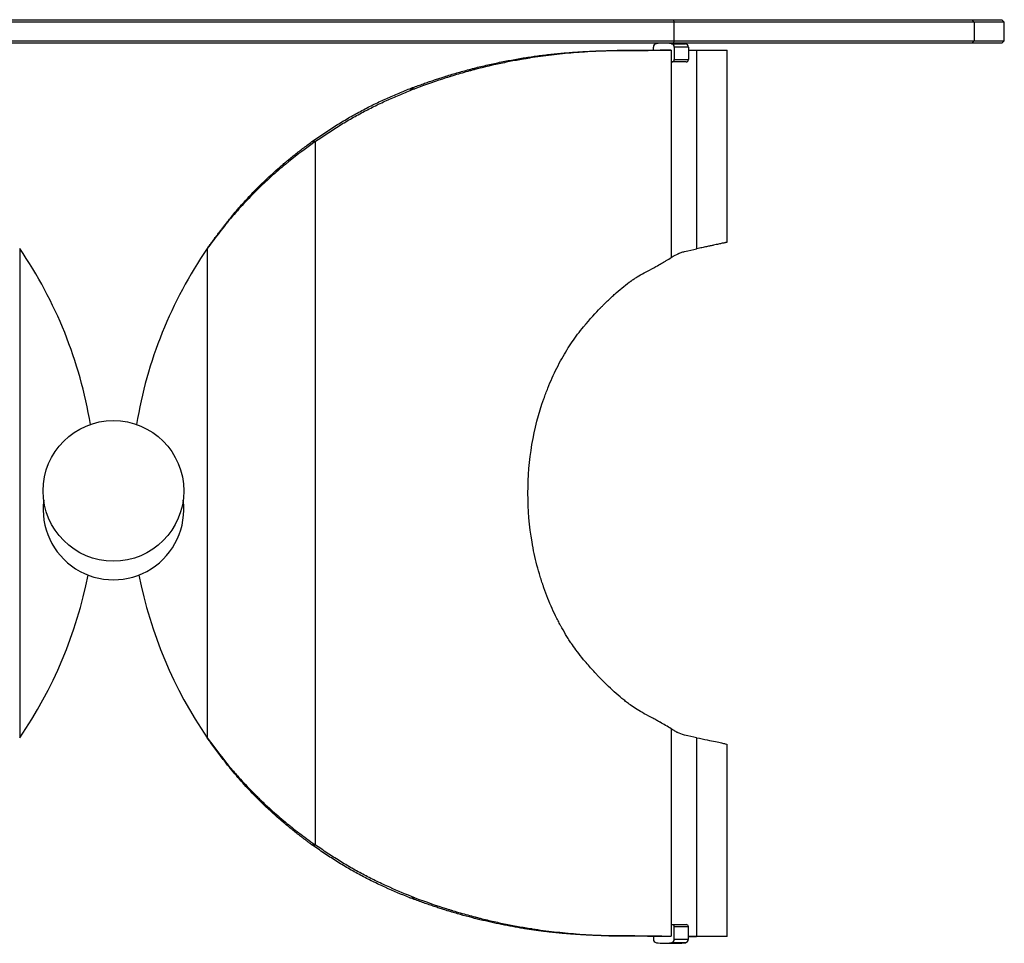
# Model space of a CAD drawing. Header units: millimetres. Extents: x 2 to 291, y 2 to 163.
# Tile 3 of 10: x 59 to 80, y 142 to 162. Entities that reach past the tile are written whole.
import ezdxf

# ---------------------------------------------------------------- set-up
doc = ezdxf.new("R2010")
doc.units = ezdxf.units.MM

msp = doc.modelspace()

# ---------------------------------------------------------------- linework, layer by layer
at = {"color": 7, "linetype": 'Continuous', "lineweight": 25}
for p, q in [((72.67073, 161.59778), (48.77339, 161.59778)), ((48.78064, 161.64778), (72.66348, 161.64778)), ((72.66348, 161.64778), (72.67073, 161.59778)), ((72.66348, 161.64778), (79.02762, 161.64778)), ((72.67073, 161.59778), (72.67073, 161.19778)), ((79.07758, 161.59778), (72.67073, 161.59778)), ((79.02762, 161.64778), (79.07758, 161.59778)), ((79.02762, 161.64778), (79.67206, 161.64778)), ((79.07758, 161.59778), (79.07758, 161.19778)), ((79.72206, 161.59778), (79.07758, 161.59778)), ((79.72206, 161.59778), (79.67206, 161.64778)), ((79.72206, 161.19778), (79.72206, 161.59778)), ((48.77339, 161.19778), (72.67073, 161.19778)), ((72.66348, 161.14778), (48.78064, 161.14778)), ((72.62051, 161.13492), (72.9214, 161.13492)), ((72.67073, 161.19778), (72.66348, 161.14778)), ((79.02762, 161.14778), (72.66348, 161.14778)), ((72.67073, 161.19778), (79.07758, 161.19778)), ((79.07758, 161.19778), (79.02762, 161.14778)), ((79.67206, 161.14778), (79.02762, 161.14778)), ((79.07758, 161.19778), (79.72206, 161.19778)), ((79.67206, 161.14778), (79.72206, 161.19778)), ((71.28818, 160.98861), (71.46636, 160.98861)), ((72.23807, 160.99549), (72.23807, 161.06086)), ((72.41819, 160.99778), (72.61591, 160.99778)), ((72.61591, 160.99778), (72.61591, 156.57503)), ((72.68295, 161.06086), (72.68295, 160.79778)), ((72.98384, 161.06086), (72.68295, 161.06086)), ((72.98384, 161.06086), (72.98384, 160.79778)), ((72.98384, 160.99949), (73.16033, 161.00031)), ((72.98384, 161.00031), (73.16033, 161.00031)), ((73.16033, 161.00031), (73.16033, 156.76442)), ((73.16033, 161.00031), (73.81003, 161.00031)), ((73.81003, 156.90072), (73.81003, 161.00031)), ((72.63352, 160.74778), (72.61591, 160.74778)), ((72.9344, 160.74778), (72.63352, 160.74778)), ((72.68295, 160.79778), (72.98384, 160.79778)), ((67.0428, 160.17725), (67.14759, 160.17725)), ((64.9539, 159.04841), (65.02258, 159.04841)), ((65.02258, 159.04841), (65.02258, 144.05518)), ((58.72206, 156.76697), (58.72206, 146.33662)), ((62.72206, 156.76697), (62.72206, 146.33662)), ((73.1615, 156.76467), (73.16033, 156.76442)), ((72.61746, 156.57606), (72.61591, 156.57503)), ((72.61591, 146.52857), (72.61591, 142.10581)), ((72.61591, 146.52857), (72.61746, 146.52754)), ((73.16033, 146.33917), (73.16033, 142.10329)), ((73.16033, 146.33917), (73.1615, 146.33892)), ((73.81003, 142.10329), (73.81003, 146.20288)), ((64.9539, 144.05518), (65.02258, 144.05518)), ((67.0428, 142.92635), (67.14759, 142.92635)), ((72.63352, 142.35581), (72.61591, 142.35581)), ((72.63352, 142.35581), (72.9344, 142.35581)), ((72.68295, 142.04273), (72.68295, 142.30581)), ((72.98384, 142.30581), (72.68295, 142.30581)), ((72.98384, 142.04273), (72.98384, 142.30581)), ((71.28818, 142.11498), (71.46636, 142.11498)), ((72.23807, 142.1081), (72.23807, 142.04273)), ((72.41819, 142.10581), (72.61591, 142.10581)), ((72.9214, 141.96867), (72.62051, 141.96867)), ((72.68295, 142.04273), (72.98384, 142.04273)), ((73.16033, 142.10329), (72.98384, 142.10411)), ((72.98384, 142.10329), (73.16033, 142.10329)), ((73.81003, 142.10329), (73.16033, 142.10329)), ((72.46051, 141.95581), (72.7614, 141.95581))]:
    msp.add_line(p, q, dxfattribs=at)
msp.add_circle((60.72206, 151.6018), 1.5, dxfattribs=at)
for centre, radius, start, end in [((72.31281, 161.0612), 0.07474, 99.474422, 180.257309), ((72.46051, 160.14581), 1.00197, 80.811361, 99.188639), ((72.60821, 161.0612), 0.07474, 359.742691, 80.525578), ((72.76139, 160.14572), 1.00206, 80.811666, 89.999473), ((72.90909, 161.0612), 0.07474, 359.742691, 80.525578), ((72.63323, 160.7975), 0.04972, 270.329788, 0.326034), ((72.93412, 160.7975), 0.04972, 270.329788, 0.326034), ((51.06784, 151.51153), 9.28475, 9.341432, 34.473771), ((70.37628, 151.51153), 9.28475, 145.526229, 170.658568), ((60.72206, 151.20611), 1.5, 172.420923, 7.579077), ((51.06784, 151.59206), 9.28475, 325.526229, 348.919653), ((70.37628, 151.59206), 9.28475, 191.080347, 214.473771), ((72.63323, 142.3061), 0.04972, 359.673966, 89.670212), ((72.93412, 142.3061), 0.04972, 359.673966, 89.670212), ((72.31281, 142.04239), 0.07474, 179.742691, 260.525578), ((72.46051, 142.95778), 1.00197, 260.811361, 279.188639), ((72.60821, 142.04239), 0.07474, 279.474422, 0.257309), ((72.76139, 142.95787), 1.00206, 270.000527, 279.188334), ((72.90909, 142.04239), 0.07474, 279.474422, 0.257309)]:
    msp.add_arc(centre, radius, start, end, dxfattribs=at)
for points, knots in [([(67.0428, 160.17725), (67.06297, 160.18468), (67.10292, 160.19941), (67.16208, 160.22103), (67.21996, 160.24203), (67.27657, 160.26241), (67.33192, 160.28216), (67.38601, 160.30128), (67.43887, 160.31978), (67.49048, 160.33765), (67.54088, 160.3549), (67.59006, 160.37152), (67.63804, 160.38751), (67.68483, 160.40288), (67.73043, 160.41762), (67.80543, 160.44142), (67.90977, 160.47358), (68.04309, 160.51306), (68.17527, 160.55053), (68.36084, 160.60075), (68.59963, 160.66056), (68.88956, 160.72569), (69.17813, 160.78318), (69.38946, 160.82011), (69.52786, 160.84213), (69.59565, 160.85241), (69.66404, 160.86234), (69.73301, 160.8719), (69.8025, 160.88108), (69.87247, 160.8899), (69.94287, 160.89835), (70.01365, 160.90642), (70.08476, 160.91413), (70.15615, 160.92147), (70.22777, 160.92844), (70.29956, 160.93505), (70.37147, 160.94128), (70.44343, 160.94714), (70.51539, 160.95263), (70.58729, 160.95776), (70.65908, 160.96251), (70.73067, 160.9669), (70.80202, 160.97091), (70.87305, 160.97456), (70.9437, 160.97784), (71.0139, 160.98074), (71.08358, 160.98328), (71.15264, 160.98545), (71.22115, 160.98727), (71.26574, 160.98816), (71.28818, 160.98861)], [0, 0, 0, 0, 0.01161296, 0.02301009, 0.03419149, 0.0451573, 0.05590762, 0.06644259, 0.07676236, 0.08686706, 0.09675686, 0.10643192, 0.11589243, 0.12513857, 0.13417055, 0.1429886, 0.16979484, 0.19659345, 0.22338822, 0.25018295, 0.31046589, 0.37220271, 0.43542734, 0.50017136, 0.51570915, 0.53153888, 0.54766104, 0.56407609, 0.58078446, 0.59778657, 0.6150828, 0.63267354, 0.65055912, 0.6687399, 0.68721619, 0.70598829, 0.7250565, 0.74442109, 0.76408233, 0.78404047, 0.80429576, 0.82484842, 0.84569868, 0.86684675, 0.88829283, 0.91003712, 0.93207981, 0.95442107, 0.97706108, 1, 1, 1, 1]), ([(71.46636, 160.98861), (71.16969, 160.9832), (70.85039, 160.96739), (70.37468, 160.92806), (70.21657, 160.91235), (69.90623, 160.87572), (69.754, 160.85481), (69.60651, 160.83125), (69.60605, 160.83117), (69.60529, 160.83105), (69.60492, 160.83099), (69.60379, 160.83081), (69.60303, 160.83069), (69.60078, 160.83033), (69.59927, 160.83009), (69.59475, 160.82936), (69.59173, 160.82888), (69.58269, 160.82742), (69.57666, 160.82644), (69.55855, 160.8235), (69.54648, 160.82151), (69.51021, 160.8155), (69.486, 160.81141), (69.41328, 160.79891), (69.36466, 160.79026), (69.2185, 160.76336), (69.12064, 160.74416), (68.82636, 160.68275), (68.62928, 160.63674), (68.42962, 160.58486), (68.42624, 160.58398), (68.41979, 160.5823), (68.41656, 160.58146), (68.40688, 160.57892), (68.40042, 160.57722), (68.38102, 160.57211), (68.36807, 160.56868), (68.32918, 160.55828), (68.30318, 160.55124), (68.22498, 160.52978), (68.17257, 160.51501), (68.06724, 160.48458), (68.01432, 160.46891), (67.94786, 160.44875), (67.93455, 160.44469), (67.91456, 160.43856), (67.9079, 160.43651), (67.89789, 160.43342), (67.89428, 160.4323), (67.88858, 160.43054), (67.88573, 160.42965), (67.85997, 160.42165), (67.8366, 160.41429), (67.62213, 160.34588), (67.40145, 160.2694), (67.14759, 160.17725)], [0, 0, 0, 0, 0.25, 0.25, 0.375, 0.375, 0.5, 0.5, 0.50024414, 0.50024414, 0.50048828, 0.50048828, 0.50097656, 0.50097656, 0.50195312, 0.50195312, 0.50390625, 0.50390625, 0.5078125, 0.5078125, 0.515625, 0.515625, 0.53125, 0.53125, 0.5625, 0.5625, 0.625, 0.625, 0.75, 0.75, 0.75195312, 0.75195312, 0.75390625, 0.75390625, 0.7578125, 0.7578125, 0.765625, 0.765625, 0.78125, 0.78125, 0.8125, 0.8125, 0.84375, 0.84375, 0.8515625, 0.8515625, 0.85546875, 0.85546875, 0.85742188, 0.85742188, 0.859375, 0.859375, 0.875, 0.875, 1, 1, 1, 1]), ([(71.28818, 160.98861), (71.56869, 160.99014), (71.80503, 160.99167), (72.18332, 160.99473), (72.32526, 160.99625), (72.41819, 160.99778)], [0, 0, 0, 0, 0.5, 0.5, 1, 1, 1, 1]), ([(72.61591, 160.99778), (72.52138, 160.99625), (72.37698, 160.99473), (71.99216, 160.99167), (71.75173, 160.99014), (71.46636, 160.98861)], [0, 0, 0, 0, 0.5, 0.5, 1, 1, 1, 1]), ([(64.9539, 159.04841), (65.03893, 159.10746), (65.12396, 159.16589), (65.29451, 159.28059), (65.37997, 159.33696), (65.55251, 159.4446), (65.63913, 159.49685), (65.81312, 159.59799), (65.90056, 159.64691), (66.07594, 159.74097), (66.16386, 159.78608), (66.33988, 159.87293), (66.42797, 159.91483), (66.60442, 159.99445), (66.69258, 160.03244), (66.86824, 160.1063), (66.95575, 160.14214), (67.0428, 160.17725)], [0, 0, 0, 0, 0.125, 0.125, 0.25, 0.25, 0.375, 0.375, 0.5, 0.5, 0.625, 0.625, 0.75, 0.75, 0.875, 0.875, 1, 1, 1, 1]), ([(65.02258, 159.04841), (65.10923, 159.10757), (65.19587, 159.16609), (65.36963, 159.28095), (65.45668, 159.33738), (65.63237, 159.4451), (65.72056, 159.49738), (65.89766, 159.59855), (65.98665, 159.64748), (66.16503, 159.74149), (66.25442, 159.78656), (66.43339, 159.87334), (66.52295, 159.9152), (66.70226, 159.99472), (66.79183, 160.03265), (66.97028, 160.10641), (67.05917, 160.14219), (67.14759, 160.17725)], [0, 0, 0, 0, 0.125, 0.125, 0.25, 0.25, 0.375, 0.375, 0.5, 0.5, 0.625, 0.625, 0.75, 0.75, 0.875, 0.875, 1, 1, 1, 1]), ([(62.72206, 156.76697), (62.73861, 156.7902), (62.77127, 156.83604), (62.81998, 156.90354), (62.86765, 156.96894), (62.9143, 157.03221), (62.95991, 157.09335), (63.0045, 157.15237), (63.04805, 157.20926), (63.09057, 157.26402), (63.13205, 157.31665), (63.17249, 157.36717), (63.23415, 157.4428), (63.31799, 157.54293), (63.42519, 157.66667), (63.53331, 157.78712), (63.64231, 157.90428), (63.80854, 158.07663), (64.03827, 158.29981), (64.26136, 158.49875), (64.41422, 158.6276), (64.49362, 158.69271), (64.57742, 158.75993), (64.66557, 158.82922), (64.75798, 158.90057), (64.85457, 158.97407), (64.92035, 159.0233), (64.9539, 159.04841)], [0, 0, 0, 0, 0.02639103, 0.05206567, 0.07702455, 0.10126837, 0.12479791, 0.147614, 0.16971755, 0.19110957, 0.21179118, 0.23176362, 0.25102824, 0.30216438, 0.35275407, 0.40281423, 0.45236228, 0.50141622, 0.6255556, 0.75104516, 0.78184184, 0.81421934, 0.84818354, 0.88373954, 0.92089177, 0.95964411, 1, 1, 1, 1]), ([(65.02258, 159.04841), (64.77563, 158.86969), (64.56255, 158.708), (64.38722, 158.5627), (64.38626, 158.5619), (64.38462, 158.56054), (64.3838, 158.55986), (64.38134, 158.55782), (64.3797, 158.55646), (64.37479, 158.55237), (64.37151, 158.54965), (64.36169, 158.54147), (64.35516, 158.53601), (64.33557, 158.5196), (64.32254, 158.50864), (64.28357, 158.47565), (64.25771, 158.45354), (64.18057, 158.38684), (64.12969, 158.34189), (63.97875, 158.20562), (63.88042, 158.11285), (63.77255, 158.00633), (63.76088, 157.99473), (63.73727, 157.97114), (63.72547, 157.95929), (63.69013, 157.92359), (63.66662, 157.89957), (63.59627, 157.82688), (63.5496, 157.77756), (63.4103, 157.62703), (63.3184, 157.52327), (63.22684, 157.41524), (63.2264, 157.41472), (63.22525, 157.41336), (63.22468, 157.41268), (63.22295, 157.41064), (63.2218, 157.40928), (63.21834, 157.40518), (63.21602, 157.40244), (63.20907, 157.39418), (63.20441, 157.38863), (63.19038, 157.37187), (63.18093, 157.36052), (63.15236, 157.32599), (63.13297, 157.30229), (63.0738, 157.2292), (63.03301, 157.17778), (62.90662, 157.01551), (62.817, 156.8966), (62.72206, 156.76697)], [0, 0, 0, 0, 0.25, 0.25, 0.25097656, 0.25097656, 0.25195312, 0.25195312, 0.25390625, 0.25390625, 0.2578125, 0.2578125, 0.265625, 0.265625, 0.28125, 0.28125, 0.3125, 0.3125, 0.375, 0.375, 0.5, 0.5, 0.515625, 0.515625, 0.53125, 0.53125, 0.5625, 0.5625, 0.625, 0.625, 0.75, 0.75, 0.75097656, 0.75097656, 0.75195312, 0.75195312, 0.75390625, 0.75390625, 0.7578125, 0.7578125, 0.765625, 0.765625, 0.78125, 0.78125, 0.8125, 0.8125, 0.875, 0.875, 1, 1, 1, 1]), ([(73.80506, 156.90072), (73.80557, 156.90084), (73.80638, 156.90103), (73.78769, 156.89702), (73.76755, 156.89274), (73.74048, 156.88702), (73.7069, 156.87995), (73.66821, 156.87186), (73.62581, 156.86304), (73.57819, 156.85254), (73.52141, 156.8399), (73.45187, 156.82456), (73.36954, 156.80686), (73.27376, 156.78688), (73.1996, 156.77221), (73.1615, 156.76467)], [0, 0, 0, 0, 0.1187053, 0.18872663, 0.25902902, 0.32961275, 0.40047811, 0.47162538, 0.53458637, 0.59520916, 0.66650515, 0.74263197, 0.82358992, 0.9093792, 1, 1, 1, 1]), ([(72.61746, 156.57606), (72.68133, 156.61517), (72.72935, 156.64239), (72.76268, 156.65779), (72.76285, 156.65786), (72.76315, 156.658), (72.7633, 156.65807), (72.76375, 156.65828), (72.76405, 156.65841), (72.76495, 156.65882), (72.76555, 156.6591), (72.76736, 156.65992), (72.76858, 156.66047), (72.77226, 156.6621), (72.77476, 156.66319), (72.78234, 156.66643), (72.78755, 156.66857), (72.80359, 156.67494), (72.81487, 156.67911), (72.85042, 156.69137), (72.8764, 156.69924), (72.90457, 156.7068)], [0, 0, 0, 0, 0.5, 0.5, 0.50195312, 0.50195312, 0.50390625, 0.50390625, 0.5078125, 0.5078125, 0.515625, 0.515625, 0.53125, 0.53125, 0.5625, 0.5625, 0.625, 0.625, 0.75, 0.75, 1, 1, 1, 1]), ([(72.04126, 156.2518), (72.12428, 156.29338), (72.19182, 156.32954), (72.3036, 156.39105), (72.34785, 156.41639), (72.38363, 156.4364), (72.38386, 156.43653), (72.38423, 156.43674), (72.38442, 156.43684), (72.38498, 156.43716), (72.38535, 156.43736), (72.38647, 156.43799), (72.38721, 156.43841), (72.38944, 156.43965), (72.39092, 156.44048), (72.39534, 156.44297), (72.39828, 156.44461), (72.40703, 156.44954), (72.41279, 156.45279), (72.42987, 156.46247), (72.44098, 156.46882), (72.47347, 156.4875), (72.49401, 156.49951), (72.5522, 156.53419), (72.58642, 156.55551), (72.61591, 156.57503)], [0, 0, 0, 0, 0.25, 0.25, 0.5, 0.5, 0.50097656, 0.50097656, 0.50195312, 0.50195312, 0.50390625, 0.50390625, 0.5078125, 0.5078125, 0.515625, 0.515625, 0.53125, 0.53125, 0.5625, 0.5625, 0.625, 0.625, 0.75, 0.75, 1, 1, 1, 1]), ([(70.74885, 155.1018), (70.89176, 155.26725), (71.00883, 155.39943), (71.10515, 155.49876), (71.1057, 155.49933), (71.10662, 155.50028), (71.10708, 155.50075), (71.10847, 155.50218), (71.10939, 155.50312), (71.11215, 155.50597), (71.11399, 155.50786), (71.11951, 155.51352), (71.12318, 155.51729), (71.1342, 155.52854), (71.14152, 155.536), (71.16345, 155.5582), (71.17799, 155.5728), (71.22143, 155.61599), (71.25012, 155.64397), (71.3353, 155.72545), (71.39094, 155.77651), (71.55416, 155.91991), (71.6596, 156.00387), (71.76087, 156.07658), (71.76112, 156.07676), (71.76176, 156.07722), (71.76208, 156.07745), (71.76305, 156.07814), (71.76369, 156.0786), (71.76563, 156.07998), (71.76693, 156.08091), (71.77082, 156.08367), (71.77343, 156.08552), (71.78131, 156.09105), (71.78661, 156.09473), (71.80266, 156.10578), (71.81357, 156.11314), (71.84685, 156.13518), (71.8698, 156.14984), (71.94053, 156.19372), (71.99022, 156.22283), (72.04126, 156.2518)], [0, 0, 0, 0, 0.25, 0.25, 0.25097656, 0.25097656, 0.25195312, 0.25195312, 0.25390625, 0.25390625, 0.2578125, 0.2578125, 0.265625, 0.265625, 0.28125, 0.28125, 0.3125, 0.3125, 0.375, 0.375, 0.5, 0.5, 0.75, 0.75, 0.75097656, 0.75097656, 0.75195312, 0.75195312, 0.75390625, 0.75390625, 0.7578125, 0.7578125, 0.765625, 0.765625, 0.78125, 0.78125, 0.8125, 0.8125, 0.875, 0.875, 1, 1, 1, 1]), ([(70.74885, 148.0018), (70.65176, 148.12293), (70.57104, 148.22852), (70.50953, 148.31895), (70.50915, 148.3195), (70.50854, 148.32041), (70.50823, 148.32086), (70.50731, 148.32222), (70.50669, 148.32313), (70.50485, 148.32585), (70.50362, 148.32766), (70.49993, 148.33311), (70.49748, 148.33675), (70.49012, 148.34769), (70.48524, 148.355), (70.47061, 148.37701), (70.46092, 148.39178), (70.43202, 148.43635), (70.41297, 148.46643), (70.35656, 148.55777), (70.31991, 148.62014), (70.27985, 148.69195), (70.27525, 148.70025), (70.26624, 148.71661), (70.26176, 148.72481), (70.24834, 148.74948), (70.23947, 148.76602), (70.21302, 148.81595), (70.19566, 148.84961), (70.14436, 148.95175), (70.11123, 149.02138), (70.01531, 149.23487), (69.95596, 149.38333), (69.89832, 149.54759), (69.89483, 149.5576), (69.88803, 149.5773), (69.88465, 149.58717), (69.87459, 149.61678), (69.86798, 149.63657), (69.84845, 149.69606), (69.83583, 149.73588), (69.79918, 149.85583), (69.77635, 149.93646), (69.71289, 150.18031), (69.67726, 150.34551), (69.59137, 150.84898), (69.56223, 151.19514), (69.56222, 151.90848), (69.59135, 152.25452), (69.70588, 152.92582), (69.79128, 153.25099), (69.90517, 153.57553), (69.9085, 153.58496), (69.91536, 153.60416), (69.9188, 153.61373), (69.9292, 153.64239), (69.93621, 153.66141), (69.95748, 153.71817), (69.97198, 153.75565), (70.0164, 153.86697), (70.04725, 153.9397), (70.1113, 154.08222), (70.1445, 154.152), (70.21309, 154.28861), (70.24837, 154.35522), (70.32047, 154.48446), (70.35733, 154.54719), (70.39728, 154.61184), (70.39964, 154.61563), (70.40317, 154.62131), (70.40435, 154.6232), (70.40671, 154.62698), (70.40793, 154.62895), (70.4134, 154.63768), (70.4178, 154.64466), (70.43108, 154.66558), (70.44004, 154.67951), (70.46721, 154.72118), (70.48572, 154.74886), (70.58024, 154.88667), (70.66206, 154.99512), (70.74885, 155.1018)], [0, 0, 0, 0, 0.0625, 0.0625, 0.06274414, 0.06274414, 0.06298828, 0.06298828, 0.06347656, 0.06347656, 0.06445312, 0.06445312, 0.06640625, 0.06640625, 0.0703125, 0.0703125, 0.078125, 0.078125, 0.09375, 0.09375, 0.125, 0.125, 0.12890625, 0.12890625, 0.1328125, 0.1328125, 0.140625, 0.140625, 0.15625, 0.15625, 0.1875, 0.1875, 0.25, 0.25, 0.25390625, 0.25390625, 0.2578125, 0.2578125, 0.265625, 0.265625, 0.28125, 0.28125, 0.3125, 0.3125, 0.375, 0.375, 0.5, 0.5, 0.625, 0.625, 0.75, 0.75, 0.75390625, 0.75390625, 0.7578125, 0.7578125, 0.765625, 0.765625, 0.78125, 0.78125, 0.8125, 0.8125, 0.84375, 0.84375, 0.875, 0.875, 0.90625, 0.90625, 0.90820312, 0.90820312, 0.90917969, 0.90917969, 0.91015625, 0.91015625, 0.9140625, 0.9140625, 0.921875, 0.921875, 0.9375, 0.9375, 1, 1, 1, 1]), ([(72.04126, 146.8518), (71.93888, 146.90998), (71.84239, 146.96847), (71.76015, 147.02752), (71.75969, 147.02786), (71.7589, 147.02843), (71.7585, 147.02871), (71.75732, 147.02956), (71.75653, 147.03013), (71.75416, 147.03184), (71.75258, 147.03298), (71.74784, 147.0364), (71.74468, 147.0387), (71.73517, 147.04563), (71.72881, 147.05029), (71.70968, 147.06441), (71.69686, 147.07401), (71.6582, 147.10334), (71.63216, 147.12362), (71.5533, 147.18661), (71.49973, 147.2315), (71.33658, 147.37484), (71.22279, 147.48352), (71.10432, 147.6057), (71.10403, 147.606), (71.10327, 147.60678), (71.1029, 147.60717), (71.10176, 147.60834), (71.10101, 147.60912), (71.09873, 147.61147), (71.09721, 147.61305), (71.09264, 147.6178), (71.08957, 147.621), (71.08029, 147.6307), (71.07402, 147.6373), (71.05497, 147.65747), (71.04193, 147.67143), (71.00179, 147.71484), (70.97367, 147.74584), (70.88497, 147.84498), (70.82009, 147.91928), (70.74885, 148.0018)], [0, 0, 0, 0, 0.25, 0.25, 0.25097656, 0.25097656, 0.25195312, 0.25195312, 0.25390625, 0.25390625, 0.2578125, 0.2578125, 0.265625, 0.265625, 0.28125, 0.28125, 0.3125, 0.3125, 0.375, 0.375, 0.5, 0.5, 0.75, 0.75, 0.75097656, 0.75097656, 0.75195312, 0.75195312, 0.75390625, 0.75390625, 0.7578125, 0.7578125, 0.765625, 0.765625, 0.78125, 0.78125, 0.8125, 0.8125, 0.875, 0.875, 1, 1, 1, 1]), ([(72.61591, 146.52857), (72.57908, 146.55473), (72.53858, 146.57936), (72.45864, 146.6256), (72.41921, 146.64719), (72.38338, 146.66735), (72.38315, 146.66748), (72.38278, 146.66769), (72.38259, 146.66779), (72.38203, 146.66811), (72.38165, 146.66832), (72.38053, 146.66895), (72.37978, 146.66937), (72.37753, 146.67064), (72.37602, 146.67148), (72.37149, 146.67403), (72.36845, 146.67573), (72.35927, 146.68086), (72.35308, 146.68431), (72.33429, 146.69476), (72.32147, 146.70184), (72.28215, 146.72345), (72.25478, 146.73835), (72.1692, 146.78448), (72.10752, 146.81717), (72.04126, 146.8518)], [0, 0, 0, 0, 0.25, 0.25, 0.5, 0.5, 0.50097656, 0.50097656, 0.50195312, 0.50195312, 0.50390625, 0.50390625, 0.5078125, 0.5078125, 0.515625, 0.515625, 0.53125, 0.53125, 0.5625, 0.5625, 0.625, 0.625, 0.75, 0.75, 1, 1, 1, 1]), ([(72.90457, 146.3968), (72.84344, 146.41461), (72.79576, 146.43096), (72.76242, 146.44593), (72.76225, 146.446), (72.76196, 146.44614), (72.76181, 146.4462), (72.76136, 146.44641), (72.76106, 146.44654), (72.76016, 146.44695), (72.75955, 146.44723), (72.75774, 146.44806), (72.75652, 146.44862), (72.75283, 146.45034), (72.75033, 146.45153), (72.74271, 146.45521), (72.73747, 146.45783), (72.72128, 146.46614), (72.70985, 146.47231), (72.67362, 146.49273), (72.64688, 146.50887), (72.61746, 146.52754)], [0, 0, 0, 0, 0.5, 0.5, 0.50195312, 0.50195312, 0.50390625, 0.50390625, 0.5078125, 0.5078125, 0.515625, 0.515625, 0.53125, 0.53125, 0.5625, 0.5625, 0.625, 0.625, 0.75, 0.75, 1, 1, 1, 1]), ([(62.72206, 146.33662), (62.91107, 146.07828), (63.07965, 145.86191), (63.22807, 145.68679), (63.22891, 145.6858), (63.23033, 145.68413), (63.23104, 145.6833), (63.23317, 145.68079), (63.23458, 145.67912), (63.23884, 145.67412), (63.24168, 145.67078), (63.25019, 145.66079), (63.25587, 145.65414), (63.27293, 145.63423), (63.28432, 145.62101), (63.31855, 145.58151), (63.34143, 145.55538), (63.41029, 145.47763), (63.45646, 145.42662), (63.59578, 145.27611), (63.68969, 145.17911), (63.79639, 145.07373), (63.80856, 145.06178), (63.8327, 145.03821), (63.84481, 145.02645), (63.88124, 144.99128), (63.90567, 144.96796), (63.97941, 144.89835), (64.02916, 144.85243), (64.18007, 144.71614), (64.28293, 144.62722), (64.38866, 144.53957), (64.3892, 144.53913), (64.39056, 144.538), (64.39124, 144.53743), (64.39329, 144.53574), (64.39466, 144.53461), (64.39877, 144.53121), (64.40152, 144.52894), (64.40979, 144.52213), (64.41534, 144.51757), (64.43212, 144.50383), (64.44345, 144.49461), (64.4779, 144.46673), (64.50147, 144.44788), (64.57395, 144.3905), (64.62464, 144.35116), (64.78361, 144.2299), (64.89883, 144.14471), (65.02258, 144.05518)], [0, 0, 0, 0, 0.25, 0.25, 0.25097656, 0.25097656, 0.25195312, 0.25195312, 0.25390625, 0.25390625, 0.2578125, 0.2578125, 0.265625, 0.265625, 0.28125, 0.28125, 0.3125, 0.3125, 0.375, 0.375, 0.5, 0.5, 0.515625, 0.515625, 0.53125, 0.53125, 0.5625, 0.5625, 0.625, 0.625, 0.75, 0.75, 0.75097656, 0.75097656, 0.75195312, 0.75195312, 0.75390625, 0.75390625, 0.7578125, 0.7578125, 0.765625, 0.765625, 0.78125, 0.78125, 0.8125, 0.8125, 0.875, 0.875, 1, 1, 1, 1]), ([(64.9539, 144.05518), (64.93692, 144.06787), (64.9033, 144.09298), (64.85338, 144.13057), (64.80449, 144.1676), (64.75666, 144.20411), (64.70989, 144.24008), (64.66419, 144.27552), (64.61957, 144.31043), (64.57605, 144.34481), (64.53364, 144.37866), (64.49233, 144.41198), (64.45215, 144.44476), (64.41309, 144.47702), (64.37518, 144.50874), (64.30964, 144.56436), (64.2169, 144.645), (64.09767, 144.75217), (63.98051, 144.86123), (63.86547, 144.97215), (63.69624, 145.14129), (63.47535, 145.37682), (63.27383, 145.6112), (63.13722, 145.77995), (63.06054, 145.87771), (62.98049, 145.98244), (62.89713, 146.09417), (62.81037, 146.21283), (62.75199, 146.29467), (62.72206, 146.33662)], [0, 0, 0, 0, 0.02042116, 0.04043449, 0.06004036, 0.0792392, 0.09803146, 0.11641759, 0.13439812, 0.15197357, 0.16914452, 0.18591159, 0.20227545, 0.21823681, 0.23379644, 0.24895518, 0.29930908, 0.34943352, 0.39934689, 0.44906783, 0.49861518, 0.62227517, 0.74897443, 0.78499358, 0.82333123, 0.86399489, 0.90699084, 0.95232436, 1, 1, 1, 1]), ([(73.1615, 146.33892), (73.23978, 146.32281), (73.39535, 146.2908), (73.56789, 146.25442), (73.69676, 146.22679), (73.7756, 146.20952), (73.81153, 146.20149), (73.8064, 146.20259), (73.80506, 146.20288)], [0, 0, 0, 0, 0.19189723, 0.38138804, 0.56847728, 0.75317001, 0.93547146, 1, 1, 1, 1]), ([(67.0428, 142.92635), (66.86862, 142.9963), (66.69276, 143.07044), (66.42848, 143.19017), (66.3403, 143.23151), (66.16406, 143.31772), (66.07593, 143.36263), (65.90055, 143.45668), (65.81321, 143.50554), (65.63919, 143.60671), (65.55244, 143.65896), (65.38012, 143.76747), (65.29454, 143.82345), (65.12389, 143.93772), (65.03884, 143.99602), (64.9539, 144.05518)], [0, 0, 0, 0, 0.25, 0.25, 0.375, 0.375, 0.5, 0.5, 0.625, 0.625, 0.75, 0.75, 0.875, 0.875, 1, 1, 1, 1]), ([(67.14759, 142.92635), (66.97066, 142.9962), (66.792, 143.07023), (66.5234, 143.18983), (66.43376, 143.23113), (66.25455, 143.31728), (66.16491, 143.36216), (65.98654, 143.45617), (65.89768, 143.50501), (65.72058, 143.6062), (65.63225, 143.65848), (65.4568, 143.76707), (65.36963, 143.82311), (65.19579, 143.93753), (65.10913, 143.99592), (65.02258, 144.05518)], [0, 0, 0, 0, 0.25, 0.25, 0.375, 0.375, 0.5, 0.5, 0.625, 0.625, 0.75, 0.75, 0.875, 0.875, 1, 1, 1, 1]), ([(71.28818, 142.11498), (71.27721, 142.11519), (71.25535, 142.11559), (71.22215, 142.11632), (71.1888, 142.11712), (71.15527, 142.11802), (71.12158, 142.11901), (71.08774, 142.12009), (71.05374, 142.12126), (71.01961, 142.12252), (70.98535, 142.12387), (70.95097, 142.12531), (70.91648, 142.12684), (70.88188, 142.12846), (70.84718, 142.13017), (70.81239, 142.13196), (70.77752, 142.13385), (70.74258, 142.13583), (70.70756, 142.1379), (70.67249, 142.14006), (70.63737, 142.14231), (70.60221, 142.14465), (70.567, 142.14707), (70.53177, 142.14959), (70.49651, 142.1522), (70.46124, 142.1549), (70.42596, 142.15769), (70.39068, 142.16056), (70.3554, 142.16353), (70.32014, 142.16659), (70.28489, 142.16974), (70.24967, 142.17297), (70.21448, 142.1763), (70.17932, 142.17972), (70.14421, 142.18322), (70.10916, 142.18682), (70.07415, 142.19051), (70.03921, 142.19429), (70.00434, 142.19815), (69.96955, 142.20211), (69.93483, 142.20616), (69.9002, 142.21029), (69.86566, 142.21452), (69.83122, 142.21884), (69.79689, 142.22324), (69.76266, 142.22774), (69.72855, 142.23232), (69.69455, 142.237), (69.66068, 142.24177), (69.62694, 142.24662), (69.59334, 142.25157), (69.55987, 142.2566), (69.52655, 142.26173), (69.49338, 142.26694), (69.39635, 142.28255), (69.23423, 142.31047), (69.00391, 142.35467), (68.77243, 142.40375), (68.54035, 142.45772), (68.30363, 142.51766), (68.06118, 142.58465), (67.86345, 142.64385), (67.71476, 142.69104), (67.61495, 142.72386), (67.51028, 142.75925), (67.40068, 142.79723), (67.28605, 142.83782), (67.16637, 142.88094), (67.08449, 142.91103), (67.0428, 142.92635)], [0, 0, 0, 0, 0.01125116, 0.02243187, 0.03354215, 0.04458201, 0.05555147, 0.06645056, 0.07727929, 0.08803769, 0.09872578, 0.10934358, 0.11989112, 0.13036841, 0.14077548, 0.15111236, 0.16137907, 0.17157563, 0.18170207, 0.19175841, 0.20174469, 0.21166093, 0.22150715, 0.23128339, 0.24098968, 0.25062604, 0.2601925, 0.2696891, 0.27911587, 0.28847283, 0.29776003, 0.3069775, 0.31612527, 0.32520337, 0.33421184, 0.34315073, 0.35202006, 0.36081988, 0.36955022, 0.37821114, 0.38680266, 0.39532483, 0.4037777, 0.4121613, 0.4204757, 0.42872092, 0.43689703, 0.44500407, 0.45304209, 0.46101114, 0.46891128, 0.47674257, 0.48450505, 0.49219879, 0.49982385, 0.5517402, 0.602682, 0.6526651, 0.70170629, 0.74982333, 0.7998721, 0.84986608, 0.86874308, 0.88847428, 0.9090615, 0.93050634, 0.95281022, 0.9759744, 1, 1, 1, 1]), ([(67.14759, 142.92635), (67.39985, 142.83487), (67.62171, 142.75812), (67.84025, 142.68831), (67.8641, 142.68079), (67.89923, 142.66984), (67.91084, 142.66625), (67.92521, 142.66183), (67.92789, 142.66101), (67.93454, 142.65898), (67.93787, 142.65796), (67.94783, 142.65492), (67.95448, 142.65289), (68.01422, 142.63476), (68.06711, 142.61909), (68.22505, 142.57343), (68.32939, 142.54478), (68.43592, 142.5171), (68.43884, 142.51634), (68.44498, 142.51475), (68.44805, 142.51396), (68.45727, 142.51157), (68.46342, 142.50999), (68.48185, 142.50526), (68.49415, 142.50213), (68.53103, 142.49279), (68.55562, 142.48664), (68.62941, 142.46843), (68.67861, 142.45661), (68.82617, 142.42209), (68.92449, 142.40035), (69.21877, 142.33894), (69.41405, 142.30308), (69.60721, 142.27223), (69.60741, 142.2722), (69.60798, 142.2721), (69.60827, 142.27206), (69.60914, 142.27192), (69.60972, 142.27183), (69.61145, 142.27155), (69.61261, 142.27137), (69.61608, 142.27081), (69.6184, 142.27045), (69.62535, 142.26935), (69.62999, 142.26862), (69.64392, 142.26643), (69.65322, 142.26499), (69.68118, 142.26068), (69.6999, 142.25785), (69.75623, 142.24948), (69.79406, 142.24406), (69.90825, 142.22831), (69.98532, 142.21847), (70.21855, 142.19091), (70.37677, 142.17517), (70.85228, 142.13584), (71.17074, 142.12015), (71.46636, 142.11498)], [0, 0, 0, 0, 0.125, 0.125, 0.140625, 0.140625, 0.1484375, 0.1484375, 0.15039062, 0.15039062, 0.15234375, 0.15234375, 0.15625, 0.15625, 0.1875, 0.1875, 0.25, 0.25, 0.25195312, 0.25195312, 0.25390625, 0.25390625, 0.2578125, 0.2578125, 0.265625, 0.265625, 0.28125, 0.28125, 0.3125, 0.3125, 0.375, 0.375, 0.5, 0.5, 0.50024414, 0.50024414, 0.50048828, 0.50048828, 0.50097656, 0.50097656, 0.50195312, 0.50195312, 0.50390625, 0.50390625, 0.5078125, 0.5078125, 0.515625, 0.515625, 0.53125, 0.53125, 0.5625, 0.5625, 0.625, 0.625, 0.75, 0.75, 1, 1, 1, 1]), ([(72.41819, 142.10581), (72.32526, 142.10734), (72.18332, 142.10887), (71.80503, 142.11193), (71.56869, 142.11345), (71.28818, 142.11498)], [0, 0, 0, 0, 0.5, 0.5, 1, 1, 1, 1]), ([(71.46636, 142.11498), (71.75173, 142.11345), (71.99216, 142.11193), (72.37698, 142.10887), (72.52138, 142.10734), (72.61591, 142.10581)], [0, 0, 0, 0, 0.5, 0.5, 1, 1, 1, 1])]:
    msp.add_open_spline(points, degree=3, knots=knots, dxfattribs=at)
for points in [[(72.90457, 156.7068), (72.9918, 156.72601), (73.07705, 156.74522), (73.16033, 156.76442)], [(73.16033, 146.33917), (73.07705, 146.35838), (72.9918, 146.37759), (72.90457, 146.3968)]]:
    msp.add_open_spline(points, degree=3, dxfattribs=at)

doc.saveas('drawing.dxf')
